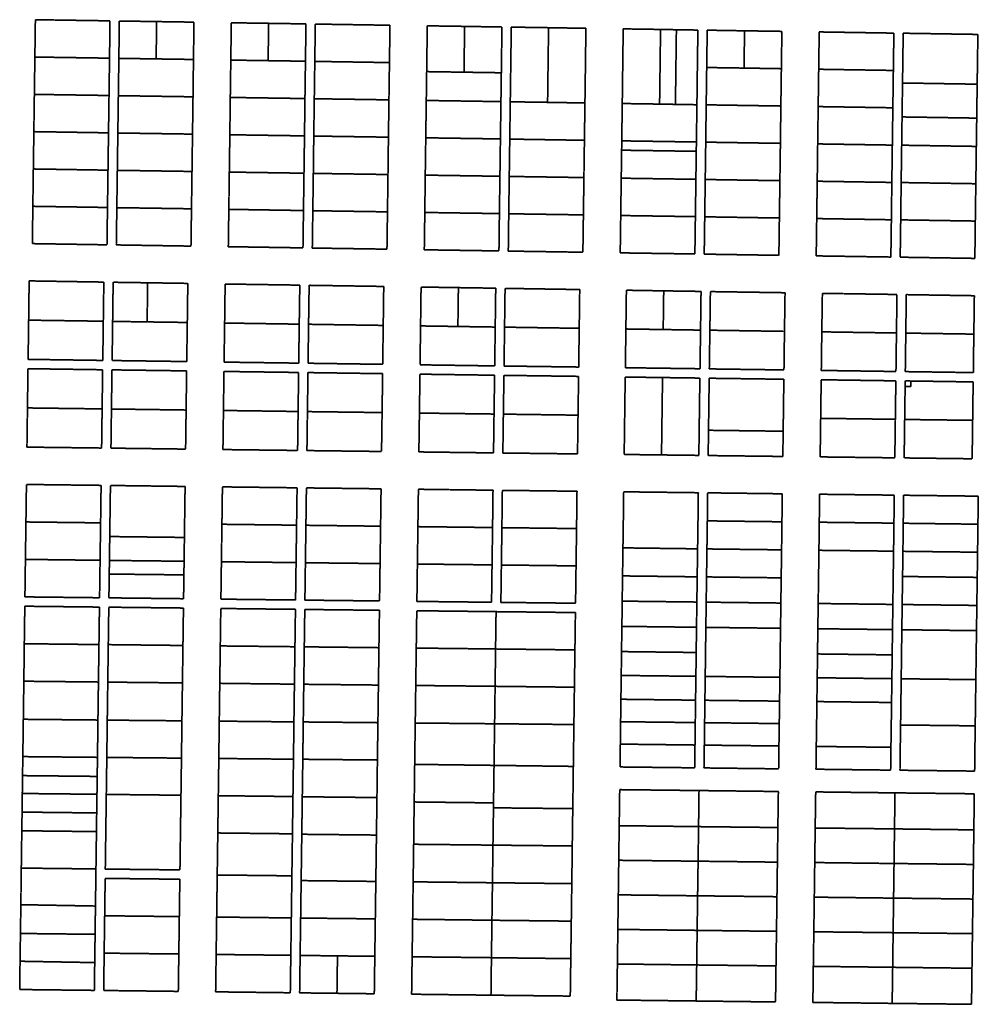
# Model space of a CAD drawing. Header units: feet. Extents: x 0 to 1411532, y 4 to 648360.
# Tile 50 of 69: x 1394488 to 1396183, y 442584 to 444325. Entities that reach past the tile are written whole.
import ezdxf

# ---------------------------------------------------------------- set-up
doc = ezdxf.new("R2010")
doc.units = ezdxf.units.FT
doc.header["$MEASUREMENT"] = 0
doc.linetypes.add('DASHED2', pattern=[0.375, 0.25, -0.125])
doc.layers.add('vanwert_121013_d_joined', color=247, linetype='DASHED2')

msp = doc.modelspace()

# ---------------------------------------------------------------- linework, layer by layer
at = {"layer": 'vanwert_121013_d_joined'}
for points in [[(1394515.7, 444324.7), (1394514.8, 444258.7), (1394513.9, 444192.7), (1394513, 444126.8), (1394512.1, 444060.8), (1394511.2, 443994.8), (1394510.4, 443928.8), (1394642.3, 443926.7), (1394643.2, 443992.7), (1394644.1, 444058.7), (1394645, 444124.7), (1394645.9, 444190.7), (1394646.8, 444256.7), (1394647.6, 444322.7), (1394515.7, 444324.7)], [(1394646.8, 444256.7), (1394514.8, 444258.7), (1394515.7, 444324.7), (1394647.6, 444322.7), (1394646.8, 444256.7)], [(1394790.8, 443924.4), (1394791.7, 443990.4), (1394792.6, 444056.4), (1394793.5, 444122.4), (1394794.4, 444188.4), (1394795.2, 444254.4), (1394796.1, 444320.4), (1394730.1, 444321.4), (1394664.1, 444322.4), (1394663.3, 444256.4), (1394662.4, 444190.4), (1394661.5, 444124.4), (1394660.6, 444058.4), (1394659.7, 443992.4), (1394658.8, 443926.5), (1394790.8, 443924.4)], [(1394729.2, 444255.4), (1394663.3, 444256.4), (1394664.1, 444322.4), (1394730.1, 444321.4), (1394729.2, 444255.4)], [(1394729.2, 444255.4), (1394730.1, 444321.4), (1394796.1, 444320.4), (1394795.2, 444254.4), (1394729.2, 444255.4)], [(1394856.8, 443923.4), (1394988.8, 443921.3), (1394989.7, 443987.3), (1394990.6, 444053.3), (1394991.5, 444119.3), (1394992.3, 444185.3), (1394993.2, 444251.3), (1394994.1, 444317.3), (1394928.1, 444318.3), (1394862.1, 444319.3), (1394861.2, 444253.3), (1394860.3, 444187.3), (1394859.5, 444121.3), (1394858.6, 444055.3), (1394857.7, 443989.4), (1394856.8, 443923.4)], [(1394927.2, 444252.3), (1394861.2, 444253.3), (1394862.1, 444319.3), (1394928.1, 444318.3), (1394927.2, 444252.3)], [(1394927.2, 444252.3), (1394928.1, 444318.3), (1394994.1, 444317.3), (1394993.2, 444251.3), (1394927.2, 444252.3)], [(1395142.6, 444314.9), (1395010.6, 444317), (1395009.7, 444251), (1395008.8, 444185), (1395007.9, 444119), (1395007.1, 444053), (1395006.2, 443987), (1395005.3, 443921), (1395137.3, 443919), (1395138.2, 443985), (1395139.1, 444051), (1395139.9, 444117), (1395140.8, 444183), (1395141.7, 444248.9), (1395142.6, 444314.9)], [(1395009.7, 444251), (1395010.6, 444317), (1395142.6, 444314.9), (1395141.7, 444248.9), (1395009.7, 444251)], [(1395203.3, 443917.9), (1395335.3, 443915.9), (1395336.1, 443981.9), (1395337, 444047.9), (1395337.9, 444113.9), (1395338.8, 444179.9), (1395339.5, 444230.9), (1395339.7, 444245.9), (1395340.6, 444311.8), (1395274.6, 444312.9), (1395208.6, 444313.9), (1395207.7, 444247.9), (1395207.5, 444232.9), (1395206.8, 444181.9), (1395205.9, 444115.9), (1395205, 444049.9), (1395204.2, 443983.9), (1395203.3, 443917.9)], [(1395273.5, 444231.9), (1395207.5, 444232.9), (1395207.7, 444247.9), (1395208.6, 444313.9), (1395274.6, 444312.9), (1395273.5, 444231.9)], [(1395273.5, 444231.9), (1395274.6, 444312.9), (1395340.6, 444311.8), (1395339.7, 444245.9), (1395339.5, 444230.9), (1395273.5, 444231.9)], [(1395489, 444309.5), (1395423, 444310.6), (1395357.1, 444311.6), (1395356.2, 444245.6), (1395355.3, 444179.6), (1395354.4, 444113.6), (1395353.5, 444047.6), (1395352.6, 443981.6), (1395351.8, 443915.6), (1395483.7, 443913.6), (1395484.6, 443979.6), (1395485.5, 444045.6), (1395486.4, 444111.5), (1395487.3, 444177.5), (1395488.2, 444243.5), (1395489, 444309.5)], [(1395421.3, 444178.6), (1395355.3, 444179.6), (1395356.2, 444245.6), (1395357.1, 444311.6), (1395423, 444310.6), (1395421.3, 444178.6)], [(1395423, 444310.6), (1395489, 444309.5), (1395488.2, 444243.5), (1395487.3, 444177.5), (1395421.3, 444178.6), (1395423, 444310.6)], [(1395549.7, 443912.5), (1395561.5, 443912.3), (1395681.7, 443910.5), (1395682.6, 443976.5), (1395683.5, 444042.5), (1395684.1, 444092), (1395684.4, 444108.5), (1395685.3, 444174.4), (1395686.1, 444240.4), (1395687, 444306.4), (1395649, 444307), (1395621, 444307.5), (1395555.6, 444308.5), (1395555, 444308.5), (1395554.1, 444242.5), (1395554, 444232.4), (1395553.3, 444176.5), (1395552.4, 444110.5), (1395552.2, 444094), (1395551.5, 444044.5), (1395550.6, 443978.5), (1395549.7, 443912.5)], [(1395554, 444232.4), (1395554.1, 444242.5), (1395555, 444308.5), (1395555.6, 444308.5), (1395621, 444307.5), (1395619.3, 444175.5), (1395553.3, 444176.5), (1395554, 444232.4)], [(1395647.3, 444175), (1395619.3, 444175.5), (1395621, 444307.5), (1395649, 444307), (1395647.3, 444175)], [(1395649, 444307), (1395687, 444306.4), (1395686.1, 444240.4), (1395685.3, 444174.4), (1395647.3, 444175), (1395649, 444307)], [(1395835.5, 444304.1), (1395769.5, 444305.1), (1395703.5, 444306.2), (1395702.6, 444240.2), (1395701.7, 444174.2), (1395700.9, 444108.2), (1395700, 444042.2), (1395699.1, 443976.2), (1395698.2, 443910.2), (1395830.2, 443908.1), (1395831.1, 443974.1), (1395832, 444040.1), (1395832.9, 444106.1), (1395833.7, 444172.1), (1395834.6, 444238.1), (1395835.5, 444304.1)], [(1395768.6, 444239.2), (1395702.6, 444240.2), (1395703.5, 444306.2), (1395769.5, 444305.1), (1395768.6, 444239.2)], [(1395768.6, 444239.2), (1395769.5, 444305.1), (1395835.5, 444304.1), (1395834.6, 444238.1), (1395768.6, 444239.2)], [(1395896.2, 443907.1), (1396028.2, 443905.1), (1396029.1, 443971), (1396029.9, 444037), (1396030.8, 444103), (1396031.7, 444169), (1396032.6, 444235), (1396033.5, 444301), (1395901.5, 444303.1), (1395900.6, 444237.1), (1395899.7, 444171.1), (1395898.8, 444105.1), (1395898, 444039.1), (1395897.1, 443973.1), (1395896.2, 443907.1)], [(1396032.6, 444235), (1395900.6, 444237.1), (1395901.5, 444303.1), (1396033.5, 444301), (1396032.6, 444235)], [(1396182, 444298.7), (1396050, 444300.8), (1396049.1, 444234.8), (1396048.8, 444212.8), (1396048.2, 444168.8), (1396048, 444152.8), (1396047.3, 444102.8), (1396046.4, 444036.8), (1396045.6, 443970.8), (1396044.7, 443904.8), (1396176.7, 443902.7), (1396177.5, 443968.7), (1396178.4, 444034.7), (1396179.3, 444100.7), (1396180, 444150.7), (1396180.2, 444166.7), (1396180.8, 444210.7), (1396181.1, 444232.7), (1396182, 444298.7)], [(1396048.8, 444212.8), (1396049.1, 444234.8), (1396050, 444300.8), (1396182, 444298.7), (1396181.1, 444232.7), (1396180.8, 444210.7), (1396048.8, 444212.8)], [(1394645.9, 444190.7), (1394513.9, 444192.7), (1394514.8, 444258.7), (1394646.8, 444256.7), (1394645.9, 444190.7)], [(1394729.2, 444255.4), (1394795.2, 444254.4), (1394794.4, 444188.4), (1394662.4, 444190.4), (1394663.3, 444256.4), (1394729.2, 444255.4)], [(1394927.2, 444252.3), (1394993.2, 444251.3), (1394992.3, 444185.3), (1394860.3, 444187.3), (1394861.2, 444253.3), (1394927.2, 444252.3)], [(1395008.8, 444185), (1395009.7, 444251), (1395141.7, 444248.9), (1395140.8, 444183), (1395008.8, 444185)], [(1395768.6, 444239.2), (1395834.6, 444238.1), (1395833.7, 444172.1), (1395701.7, 444174.2), (1395702.6, 444240.2), (1395768.6, 444239.2)], [(1396031.7, 444169), (1395899.7, 444171.1), (1395900.6, 444237.1), (1396032.6, 444235), (1396031.7, 444169)], [(1395273.5, 444231.9), (1395339.5, 444230.9), (1395338.8, 444179.9), (1395206.8, 444181.9), (1395207.5, 444232.9), (1395273.5, 444231.9)], [(1396048, 444152.8), (1396048.2, 444168.8), (1396048.8, 444212.8), (1396180.8, 444210.7), (1396180.2, 444166.7), (1396180, 444150.7), (1396048, 444152.8)], [(1394645, 444124.7), (1394513, 444126.8), (1394513.9, 444192.7), (1394645.9, 444190.7), (1394645, 444124.7)], [(1394793.5, 444122.4), (1394661.5, 444124.4), (1394662.4, 444190.4), (1394794.4, 444188.4), (1394793.5, 444122.4)], [(1394859.5, 444121.3), (1394860.3, 444187.3), (1394992.3, 444185.3), (1394991.5, 444119.3), (1394859.5, 444121.3)], [(1395007.9, 444119), (1395008.8, 444185), (1395140.8, 444183), (1395139.9, 444117), (1395007.9, 444119)], [(1395205.9, 444115.9), (1395206.8, 444181.9), (1395338.8, 444179.9), (1395337.9, 444113.9), (1395205.9, 444115.9)], [(1395421.3, 444178.6), (1395487.3, 444177.5), (1395486.4, 444111.5), (1395354.4, 444113.6), (1395355.3, 444179.6), (1395421.3, 444178.6)], [(1395647.3, 444175), (1395685.3, 444174.4), (1395684.4, 444108.5), (1395552.4, 444110.5), (1395553.3, 444176.5), (1395619.3, 444175.5), (1395647.3, 444175)], [(1395700.9, 444108.2), (1395701.7, 444174.2), (1395833.7, 444172.1), (1395832.9, 444106.1), (1395700.9, 444108.2)], [(1396030.8, 444103), (1395898.8, 444105.1), (1395899.7, 444171.1), (1396031.7, 444169), (1396030.8, 444103)], [(1396047.3, 444102.8), (1396048, 444152.8), (1396180, 444150.7), (1396179.3, 444100.7), (1396047.3, 444102.8)], [(1394644.1, 444058.7), (1394512.1, 444060.8), (1394513, 444126.8), (1394645, 444124.7), (1394644.1, 444058.7)], [(1394792.6, 444056.4), (1394660.6, 444058.4), (1394661.5, 444124.4), (1394793.5, 444122.4), (1394792.6, 444056.4)], [(1394858.6, 444055.3), (1394859.5, 444121.3), (1394991.5, 444119.3), (1394990.6, 444053.3), (1394858.6, 444055.3)], [(1395007.1, 444053), (1395007.9, 444119), (1395139.9, 444117), (1395139.1, 444051), (1395007.1, 444053)], [(1395205, 444049.9), (1395205.9, 444115.9), (1395337.9, 444113.9), (1395337, 444047.9), (1395205, 444049.9)], [(1395353.5, 444047.6), (1395354.4, 444113.6), (1395486.4, 444111.5), (1395485.5, 444045.6), (1395353.5, 444047.6)], [(1395552.2, 444094), (1395552.4, 444110.5), (1395684.4, 444108.5), (1395684.1, 444092), (1395552.2, 444094)], [(1395700, 444042.2), (1395700.9, 444108.2), (1395832.9, 444106.1), (1395832, 444040.1), (1395700, 444042.2)], [(1396029.9, 444037), (1395898, 444039.1), (1395898.8, 444105.1), (1396030.8, 444103), (1396029.9, 444037)], [(1396046.4, 444036.8), (1396047.3, 444102.8), (1396179.3, 444100.7), (1396178.4, 444034.7), (1396046.4, 444036.8)], [(1395551.5, 444044.5), (1395552.2, 444094), (1395684.1, 444092), (1395683.5, 444042.5), (1395551.5, 444044.5)], [(1394643.2, 443992.7), (1394511.2, 443994.8), (1394512.1, 444060.8), (1394644.1, 444058.7), (1394643.2, 443992.7)], [(1394791.7, 443990.4), (1394659.7, 443992.4), (1394660.6, 444058.4), (1394792.6, 444056.4), (1394791.7, 443990.4)], [(1394857.7, 443989.4), (1394858.6, 444055.3), (1394990.6, 444053.3), (1394989.7, 443987.3), (1394857.7, 443989.4)], [(1395006.2, 443987), (1395007.1, 444053), (1395139.1, 444051), (1395138.2, 443985), (1395006.2, 443987)], [(1395204.2, 443983.9), (1395205, 444049.9), (1395337, 444047.9), (1395336.1, 443981.9), (1395204.2, 443983.9)], [(1395352.6, 443981.6), (1395353.5, 444047.6), (1395485.5, 444045.6), (1395484.6, 443979.6), (1395352.6, 443981.6)], [(1395550.6, 443978.5), (1395551.5, 444044.5), (1395683.5, 444042.5), (1395682.6, 443976.5), (1395550.6, 443978.5)], [(1395699.1, 443976.2), (1395700, 444042.2), (1395832, 444040.1), (1395831.1, 443974.1), (1395699.1, 443976.2)], [(1396029.1, 443971), (1395897.1, 443973.1), (1395898, 444039.1), (1396029.9, 444037), (1396029.1, 443971)], [(1396045.6, 443970.8), (1396046.4, 444036.8), (1396178.4, 444034.7), (1396177.5, 443968.7), (1396045.6, 443970.8)], [(1394643.2, 443992.7), (1394642.3, 443926.7), (1394510.4, 443928.8), (1394511.2, 443994.8), (1394643.2, 443992.7)], [(1394790.8, 443924.4), (1394658.8, 443926.5), (1394659.7, 443992.4), (1394791.7, 443990.4), (1394790.8, 443924.4)], [(1394989.7, 443987.3), (1394988.8, 443921.3), (1394856.8, 443923.4), (1394857.7, 443989.4), (1394989.7, 443987.3)], [(1395137.3, 443919), (1395005.3, 443921), (1395006.2, 443987), (1395138.2, 443985), (1395137.3, 443919)], [(1395336.1, 443981.9), (1395335.3, 443915.9), (1395203.3, 443917.9), (1395204.2, 443983.9), (1395336.1, 443981.9)], [(1395483.7, 443913.6), (1395351.8, 443915.6), (1395352.6, 443981.6), (1395484.6, 443979.6), (1395483.7, 443913.6)], [(1395549.7, 443912.5), (1395550.6, 443978.5), (1395682.6, 443976.5), (1395681.7, 443910.5), (1395561.5, 443912.3), (1395549.7, 443912.5)], [(1395830.2, 443908.1), (1395698.2, 443910.2), (1395699.1, 443976.2), (1395831.1, 443974.1), (1395830.2, 443908.1)], [(1395896.2, 443907.1), (1395897.1, 443973.1), (1396029.1, 443971), (1396028.2, 443905.1), (1395896.2, 443907.1)], [(1396176.7, 443902.7), (1396044.7, 443904.8), (1396045.6, 443970.8), (1396177.5, 443968.7), (1396176.7, 443902.7)], [(1394504.7, 443862.9), (1394503.8, 443793.5), (1394502.9, 443724.2), (1394634.9, 443722.3), (1394635.8, 443791.6), (1394636.7, 443860.8), (1394504.7, 443862.9)], [(1394635.8, 443791.6), (1394503.8, 443793.5), (1394504.7, 443862.9), (1394636.7, 443860.8), (1394635.8, 443791.6)], [(1394783.3, 443720.3), (1394784.3, 443789.4), (1394785.2, 443858.5), (1394714.2, 443859.6), (1394653.2, 443860.5), (1394652.3, 443791.3), (1394651.4, 443722.1), (1394783.3, 443720.3)], [(1394713.3, 443790.4), (1394652.3, 443791.3), (1394653.2, 443860.5), (1394714.2, 443859.6), (1394713.3, 443790.4)], [(1394784.3, 443789.4), (1394713.3, 443790.4), (1394714.2, 443859.6), (1394785.2, 443858.5), (1394784.3, 443789.4)], [(1394849.3, 443719.3), (1394981.3, 443717.5), (1394982.2, 443786.4), (1394983.2, 443855.4), (1394851.2, 443857.4), (1394850.3, 443788.4), (1394849.3, 443719.3)], [(1394982.2, 443786.4), (1394850.3, 443788.4), (1394851.2, 443857.4), (1394983.2, 443855.4), (1394982.2, 443786.4)], [(1395131.6, 443853.1), (1394999.7, 443855.1), (1394998.7, 443786.2), (1394997.8, 443717.3), (1395129.8, 443715.4), (1395130.7, 443784.2), (1395131.6, 443853.1)], [(1395130.7, 443784.2), (1394998.7, 443786.2), (1394999.7, 443855.1), (1395131.6, 443853.1), (1395130.7, 443784.2)], [(1395195.8, 443714.5), (1395327.8, 443712.6), (1395328.7, 443781.3), (1395329.6, 443850), (1395263.6, 443851), (1395197.6, 443852), (1395196.7, 443783.3), (1395195.8, 443714.5)], [(1395262.7, 443782.3), (1395196.7, 443783.3), (1395197.6, 443852), (1395263.6, 443851), (1395262.7, 443782.3)], [(1395262.7, 443782.3), (1395263.6, 443851), (1395329.6, 443850), (1395328.7, 443781.3), (1395262.7, 443782.3)], [(1395478.1, 443847.6), (1395346.1, 443849.7), (1395345.2, 443781.1), (1395344.3, 443712.4), (1395476.3, 443710.6), (1395477.2, 443779.1), (1395478.1, 443847.6)], [(1395477.2, 443779.1), (1395345.2, 443781.1), (1395346.1, 443849.7), (1395478.1, 443847.6), (1395477.2, 443779.1)], [(1395558.8, 443709.4), (1395690.8, 443707.6), (1395691.7, 443775.9), (1395692.6, 443844.3), (1395626.6, 443845.3), (1395560.6, 443846.4), (1395559.7, 443777.9), (1395558.8, 443709.4)], [(1395625.7, 443776.9), (1395559.7, 443777.9), (1395560.6, 443846.4), (1395626.6, 443845.3), (1395625.7, 443776.9)], [(1395625.7, 443776.9), (1395626.6, 443845.3), (1395692.6, 443844.3), (1395691.7, 443775.9), (1395625.7, 443776.9)], [(1395841.1, 443842), (1395709.1, 443844), (1395708.2, 443775.7), (1395707.2, 443707.3), (1395839.2, 443705.5), (1395840.1, 443773.7), (1395841.1, 443842)], [(1395840.1, 443773.7), (1395708.2, 443775.7), (1395709.1, 443844), (1395841.1, 443842), (1395840.1, 443773.7)], [(1395905.2, 443704.6), (1396037.2, 443702.7), (1396038.1, 443770.8), (1396039, 443838.9), (1395907.1, 443840.9), (1395906.1, 443772.8), (1395905.2, 443704.6)], [(1396038.1, 443770.8), (1395906.1, 443772.8), (1395907.1, 443840.9), (1396039, 443838.9), (1396038.1, 443770.8)], [(1396175.8, 443836.7), (1396055.5, 443838.6), (1396054.6, 443770.6), (1396053.7, 443702.5), (1396174, 443700.8), (1396174.1, 443712.9), (1396174.9, 443768.8), (1396175.8, 443836.7)], [(1396174.9, 443768.8), (1396120.7, 443769.6), (1396054.6, 443770.6), (1396055.5, 443838.6), (1396175.8, 443836.7), (1396174.9, 443768.8)], [(1394502.9, 443724.2), (1394503.8, 443793.5), (1394635.8, 443791.6), (1394634.9, 443722.3), (1394502.9, 443724.2)], [(1394783.3, 443720.3), (1394651.4, 443722.1), (1394652.3, 443791.3), (1394713.3, 443790.4), (1394784.3, 443789.4), (1394783.3, 443720.3)], [(1394849.3, 443719.3), (1394850.3, 443788.4), (1394982.2, 443786.4), (1394981.3, 443717.5), (1394849.3, 443719.3)], [(1395129.8, 443715.4), (1394997.8, 443717.3), (1394998.7, 443786.2), (1395130.7, 443784.2), (1395129.8, 443715.4)], [(1395195.8, 443714.5), (1395196.7, 443783.3), (1395262.7, 443782.3), (1395328.7, 443781.3), (1395327.8, 443712.6), (1395195.8, 443714.5)], [(1395476.3, 443710.6), (1395344.3, 443712.4), (1395345.2, 443781.1), (1395477.2, 443779.1), (1395476.3, 443710.6)], [(1395558.8, 443709.4), (1395559.7, 443777.9), (1395625.7, 443776.9), (1395691.7, 443775.9), (1395690.8, 443707.6), (1395558.8, 443709.4)], [(1395840.1, 443773.7), (1395839.2, 443705.5), (1395707.2, 443707.3), (1395708.2, 443775.7), (1395840.1, 443773.7)], [(1395905.2, 443704.6), (1395906.1, 443772.8), (1396038.1, 443770.8), (1396037.2, 443702.7), (1395905.2, 443704.6)], [(1396054.6, 443770.6), (1396120.7, 443769.6), (1396174.9, 443768.8), (1396174.1, 443712.9), (1396174, 443700.8), (1396053.7, 443702.5), (1396054.6, 443770.6)], [(1394502.6, 443707.7), (1394501.7, 443638.3), (1394500.8, 443569), (1394632.8, 443567.4), (1394633.7, 443636.6), (1394634.6, 443705.8), (1394502.6, 443707.7)], [(1394501.7, 443638.3), (1394502.6, 443707.7), (1394634.6, 443705.8), (1394633.7, 443636.6), (1394501.7, 443638.3)], [(1394781.3, 443565.5), (1394782.2, 443634.6), (1394783.1, 443703.8), (1394651.1, 443705.6), (1394650.2, 443636.4), (1394649.3, 443567.2), (1394781.3, 443565.5)], [(1394782.2, 443634.6), (1394650.2, 443636.4), (1394651.1, 443705.6), (1394783.1, 443703.8), (1394782.2, 443634.6)], [(1394847.3, 443564.7), (1394979.3, 443563.1), (1394980.2, 443632), (1394981.1, 443701), (1394849.1, 443702.8), (1394848.2, 443633.8), (1394847.3, 443564.7)], [(1394848.2, 443633.8), (1394849.1, 443702.8), (1394981.1, 443701), (1394980.2, 443632), (1394848.2, 443633.8)], [(1395129.6, 443698.9), (1394997.6, 443700.8), (1394996.7, 443631.8), (1394995.8, 443562.9), (1395127.7, 443561.3), (1395128.7, 443630.1), (1395129.6, 443698.9)], [(1394996.7, 443631.8), (1394997.6, 443700.8), (1395129.6, 443698.9), (1395128.7, 443630.1), (1394996.7, 443631.8)], [(1395193.7, 443560.5), (1395325.7, 443558.8), (1395326.6, 443627.5), (1395327.6, 443696.1), (1395195.6, 443698), (1395194.7, 443629.2), (1395193.7, 443560.5)], [(1395194.7, 443629.2), (1395195.6, 443698), (1395327.6, 443696.1), (1395326.6, 443627.5), (1395194.7, 443629.2)], [(1395476.1, 443694.1), (1395344.1, 443695.9), (1395343.1, 443627.3), (1395342.2, 443558.6), (1395474.2, 443557), (1395475.1, 443625.5), (1395476.1, 443694.1)], [(1395343.1, 443627.3), (1395344.1, 443695.9), (1395476.1, 443694.1), (1395475.1, 443625.5), (1395343.1, 443627.3)], [(1395624.5, 443692), (1395622.7, 443555.2), (1395556.7, 443556), (1395557.6, 443624.4), (1395558.5, 443692.9), (1395624.5, 443692)], [(1395556.7, 443556), (1395622.7, 443555.2), (1395688.7, 443554.4), (1395689.6, 443622.7), (1395690.5, 443691.1), (1395624.5, 443692), (1395558.5, 443692.9), (1395557.6, 443624.4), (1395556.7, 443556)], [(1395624.5, 443692), (1395690.5, 443691.1), (1395689.6, 443622.7), (1395688.7, 443554.4), (1395622.7, 443555.2), (1395624.5, 443692)], [(1395839, 443689), (1395707, 443690.8), (1395706.1, 443622.5), (1395705.8, 443598.8), (1395705.2, 443554.1), (1395837.2, 443552.5), (1395837.8, 443597.1), (1395838.1, 443620.8), (1395839, 443689)], [(1395837.8, 443597.1), (1395705.8, 443598.8), (1395706.1, 443622.5), (1395707, 443690.8), (1395839, 443689), (1395838.1, 443620.8), (1395837.8, 443597.1)], [(1395903.2, 443551.7), (1396035.2, 443550.1), (1396036.1, 443618.2), (1396037, 443686.2), (1395905, 443688.1), (1395904.1, 443619.9), (1395903.2, 443551.7)], [(1396036.1, 443618.2), (1395904.1, 443619.9), (1395905, 443688.1), (1396037, 443686.2), (1396036.1, 443618.2)], [(1396173.7, 443684.3), (1396063.5, 443685.9), (1396053.5, 443686), (1396053.4, 443676), (1396052.6, 443617.9), (1396051.7, 443549.9), (1396171.9, 443548.4), (1396172.8, 443616.4), (1396173.7, 443684.3)], [(1396053.4, 443676), (1396063.4, 443675.9), (1396063.5, 443685.9), (1396173.7, 443684.3), (1396172.8, 443616.4), (1396052.6, 443617.9), (1396053.4, 443676)], [(1396063.5, 443685.9), (1396063.4, 443675.9), (1396053.4, 443676), (1396053.5, 443686), (1396063.5, 443685.9)], [(1394633.7, 443636.6), (1394632.8, 443567.4), (1394500.8, 443569), (1394501.7, 443638.3), (1394633.7, 443636.6)], [(1394781.3, 443565.5), (1394649.3, 443567.2), (1394650.2, 443636.4), (1394782.2, 443634.6), (1394781.3, 443565.5)], [(1394980.2, 443632), (1394979.3, 443563.1), (1394847.3, 443564.7), (1394848.2, 443633.8), (1394980.2, 443632)], [(1395127.7, 443561.3), (1394995.8, 443562.9), (1394996.7, 443631.8), (1395128.7, 443630.1), (1395127.7, 443561.3)], [(1395326.6, 443627.5), (1395325.7, 443558.8), (1395193.7, 443560.5), (1395194.7, 443629.2), (1395326.6, 443627.5)], [(1395474.2, 443557), (1395342.2, 443558.6), (1395343.1, 443627.3), (1395475.1, 443625.5), (1395474.2, 443557)], [(1395903.2, 443551.7), (1395904.1, 443619.9), (1396036.1, 443618.2), (1396035.2, 443550.1), (1395903.2, 443551.7)], [(1396171.9, 443548.4), (1396051.7, 443549.9), (1396052.6, 443617.9), (1396172.8, 443616.4), (1396171.9, 443548.4)], [(1395837.2, 443552.5), (1395705.2, 443554.1), (1395705.8, 443598.8), (1395837.8, 443597.1), (1395837.2, 443552.5)], [(1394499.9, 443503), (1394499, 443436.7), (1394498.1, 443370.5), (1394497.2, 443304.2), (1394629.2, 443302.7), (1394630.1, 443368.9), (1394631, 443435.1), (1394631.9, 443501.4), (1394499.9, 443503)], [(1394631, 443435.1), (1394499, 443436.7), (1394499.9, 443503), (1394631.9, 443501.4), (1394631, 443435.1)], [(1394777.7, 443301), (1394778.3, 443343.1), (1394778.6, 443367.2), (1394779.2, 443409.3), (1394779.5, 443433.4), (1394780.4, 443499.5), (1394648.4, 443501.2), (1394647.5, 443434.9), (1394647.2, 443410.9), (1394646.6, 443368.7), (1394646.3, 443344.6), (1394645.7, 443302.5), (1394777.7, 443301)], [(1394647.2, 443410.9), (1394647.5, 443434.9), (1394648.4, 443501.2), (1394780.4, 443499.5), (1394779.5, 443433.4), (1394779.2, 443409.3), (1394647.2, 443410.9)], [(1394843.7, 443300.2), (1394975.7, 443298.7), (1394976.6, 443364.8), (1394977.5, 443431), (1394978.4, 443497.1), (1394846.4, 443498.7), (1394845.5, 443432.6), (1394844.6, 443366.4), (1394843.7, 443300.2)], [(1394977.5, 443431), (1394845.5, 443432.6), (1394846.4, 443498.7), (1394978.4, 443497.1), (1394977.5, 443431)], [(1395126.9, 443495.3), (1394994.9, 443496.9), (1394994, 443430.8), (1394993.1, 443364.6), (1394992.2, 443298.5), (1395124.2, 443297), (1395125.1, 443363.1), (1395126, 443429.2), (1395126.9, 443495.3)], [(1394994, 443430.8), (1394994.9, 443496.9), (1395126.9, 443495.3), (1395126, 443429.2), (1394994, 443430.8)], [(1395190.2, 443296.2), (1395322.2, 443294.7), (1395323.1, 443360.8), (1395324, 443426.8), (1395324.8, 443492.8), (1395192.9, 443494.5), (1395192, 443428.4), (1395191.1, 443362.3), (1395190.2, 443296.2)], [(1395324, 443426.8), (1395192, 443428.4), (1395192.9, 443494.5), (1395324.8, 443492.8), (1395324, 443426.8)], [(1395473.3, 443491), (1395341.3, 443492.6), (1395340.5, 443426.6), (1395339.6, 443360.6), (1395338.7, 443294.5), (1395470.7, 443293), (1395471.6, 443359), (1395472.5, 443425), (1395473.3, 443491)], [(1395340.5, 443426.6), (1395341.3, 443492.6), (1395473.3, 443491), (1395472.5, 443425), (1395340.5, 443426.6)], [(1395549.3, 443003.5), (1395681.3, 443002), (1395681.9, 443042.3), (1395682.4, 443082), (1395682.9, 443121.6), (1395683.5, 443163.8), (1395684, 443205.9), (1395684.6, 443250.5), (1395685.2, 443295.1), (1395685.8, 443339.7), (1395686.5, 443389.2), (1395687.2, 443438.8), (1395687.8, 443488.4), (1395555.8, 443490), (1395555.2, 443440.4), (1395554.5, 443390.9), (1395553.8, 443341.3), (1395553.2, 443296.7), (1395553, 443275.6), (1395552.6, 443252.1), (1395552, 443207.5), (1395551.5, 443165.3), (1395550.9, 443123.2), (1395550.4, 443083.5), (1395549.9, 443043.9), (1395549.3, 443003.5)], [(1395686.5, 443389.2), (1395554.5, 443390.9), (1395555.2, 443440.4), (1395555.8, 443490), (1395687.8, 443488.4), (1395687.2, 443438.8), (1395686.5, 443389.2)], [(1395836.3, 443486.5), (1395704.3, 443488.2), (1395703.7, 443438.6), (1395703, 443389), (1395702.3, 443339.5), (1395701.7, 443294.9), (1395701.1, 443250.3), (1395700.5, 443205.7), (1395700, 443163.6), (1395699.4, 443121.4), (1395698.9, 443081.8), (1395698.4, 443042.1), (1395697.8, 443001.8), (1395829.8, 443000.2), (1395830.3, 443040.6), (1395830.9, 443080.2), (1395831.4, 443119.9), (1395832, 443162), (1395832.5, 443204.1), (1395833.1, 443248.7), (1395833.7, 443293.3), (1395834.3, 443337.9), (1395835, 443387.4), (1395835.6, 443437), (1395836.3, 443486.5)], [(1395703.7, 443438.6), (1395704.3, 443488.2), (1395836.3, 443486.5), (1395835.6, 443437), (1395703.7, 443438.6)], [(1395895.8, 442999.5), (1396027.8, 442997.9), (1396028.3, 443038.3), (1396028.9, 443077.9), (1396029.4, 443117.5), (1396030, 443159.6), (1396030.5, 443201.7), (1396031.1, 443246.3), (1396031.7, 443290.9), (1396032.3, 443335.5), (1396033, 443385), (1396033.6, 443434.6), (1396034.3, 443484.1), (1395902.3, 443485.7), (1395901.6, 443436.2), (1395901, 443386.6), (1395900.3, 443337.1), (1395899.7, 443292.5), (1395899.1, 443247.9), (1395898.5, 443203.3), (1395898, 443161.2), (1395897.4, 443119.1), (1395896.9, 443079.5), (1395896.3, 443039.8), (1395895.8, 442999.5)], [(1396033.6, 443434.6), (1395901.6, 443436.2), (1395902.3, 443485.7), (1396034.3, 443484.1), (1396033.6, 443434.6)], [(1396182.8, 443482.3), (1396050.8, 443483.9), (1396050.1, 443434.4), (1396049.5, 443384.8), (1396048.9, 443340.3), (1396048.8, 443335.3), (1396048.2, 443290.7), (1396047.6, 443246.1), (1396047, 443201.5), (1396046.5, 443159.4), (1396045.9, 443117.3), (1396045.4, 443077.7), (1396044.8, 443038.1), (1396044.3, 442997.7), (1396176.3, 442996.2), (1396176.8, 443036.5), (1396177.3, 443076.2), (1396177.9, 443115.8), (1396178.4, 443157.9), (1396179, 443200), (1396179.6, 443244.5), (1396180.2, 443289.1), (1396180.8, 443333.7), (1396180.9, 443338.7), (1396181.5, 443383.2), (1396182.1, 443432.7), (1396182.8, 443482.3)], [(1396182.1, 443432.7), (1396050.1, 443434.4), (1396050.8, 443483.9), (1396182.8, 443482.3), (1396182.1, 443432.7)], [(1394630.1, 443368.9), (1394498.1, 443370.5), (1394499, 443436.7), (1394631, 443435.1), (1394630.1, 443368.9)], [(1395703, 443389), (1395703.7, 443438.6), (1395835.6, 443437), (1395835, 443387.4), (1395703, 443389)], [(1396033, 443385), (1395901, 443386.6), (1395901.6, 443436.2), (1396033.6, 443434.6), (1396033, 443385)], [(1394976.6, 443364.8), (1394844.6, 443366.4), (1394845.5, 443432.6), (1394977.5, 443431), (1394976.6, 443364.8)], [(1394993.1, 443364.6), (1394994, 443430.8), (1395126, 443429.2), (1395125.1, 443363.1), (1394993.1, 443364.6)], [(1395323.1, 443360.8), (1395191.1, 443362.3), (1395192, 443428.4), (1395324, 443426.8), (1395323.1, 443360.8)], [(1395339.6, 443360.6), (1395340.5, 443426.6), (1395472.5, 443425), (1395471.6, 443359), (1395339.6, 443360.6)], [(1396181.5, 443383.2), (1396049.5, 443384.8), (1396050.1, 443434.4), (1396182.1, 443432.7), (1396181.5, 443383.2)], [(1394646.6, 443368.7), (1394647.2, 443410.9), (1394779.2, 443409.3), (1394778.6, 443367.2), (1394646.6, 443368.7)], [(1395685.8, 443339.7), (1395553.8, 443341.3), (1395554.5, 443390.9), (1395686.5, 443389.2), (1395685.8, 443339.7)], [(1395702.3, 443339.5), (1395703, 443389), (1395835, 443387.4), (1395834.3, 443337.9), (1395702.3, 443339.5)], [(1396031.7, 443290.9), (1395899.7, 443292.5), (1395900.3, 443337.1), (1395901, 443386.6), (1396033, 443385), (1396032.3, 443335.5), (1396031.7, 443290.9)], [(1396180.9, 443338.7), (1396048.9, 443340.3), (1396049.5, 443384.8), (1396181.5, 443383.2), (1396180.9, 443338.7)], [(1394497.2, 443304.2), (1394498.1, 443370.5), (1394630.1, 443368.9), (1394629.2, 443302.7), (1394497.2, 443304.2)], [(1394646.3, 443344.6), (1394646.6, 443368.7), (1394778.6, 443367.2), (1394778.3, 443343.1), (1394646.3, 443344.6)], [(1394843.7, 443300.2), (1394844.6, 443366.4), (1394976.6, 443364.8), (1394975.7, 443298.7), (1394843.7, 443300.2)], [(1395125.1, 443363.1), (1395124.2, 443297), (1394992.2, 443298.5), (1394993.1, 443364.6), (1395125.1, 443363.1)], [(1395190.2, 443296.2), (1395191.1, 443362.3), (1395323.1, 443360.8), (1395322.2, 443294.7), (1395190.2, 443296.2)], [(1395470.7, 443293), (1395338.7, 443294.5), (1395339.6, 443360.6), (1395471.6, 443359), (1395470.7, 443293)], [(1394777.7, 443301), (1394645.7, 443302.5), (1394646.3, 443344.6), (1394778.3, 443343.1), (1394777.7, 443301)], [(1395685.2, 443295.1), (1395553.2, 443296.7), (1395553.8, 443341.3), (1395685.8, 443339.7), (1395685.2, 443295.1)], [(1395701.7, 443294.9), (1395702.3, 443339.5), (1395834.3, 443337.9), (1395833.7, 443293.3), (1395701.7, 443294.9)], [(1396180.2, 443289.1), (1396048.2, 443290.7), (1396048.8, 443335.3), (1396048.9, 443340.3), (1396180.9, 443338.7), (1396180.8, 443333.7), (1396180.2, 443289.1)], [(1395684.6, 443250.5), (1395552.6, 443252.1), (1395553, 443275.6), (1395553.2, 443296.7), (1395685.2, 443295.1), (1395684.6, 443250.5)], [(1394497, 443287.7), (1394496.1, 443221.4), (1394495.3, 443155.1), (1394494.4, 443087.8), (1394493.5, 443021.8), (1394493, 442988.2), (1394492.6, 442956.6), (1394492.2, 442923.7), (1394491.7, 442890.7), (1394490.8, 442824.7), (1394490.6, 442808.2), (1394490, 442760), (1394489.3, 442709.1), (1394488.6, 442660), (1394488, 442610), (1394620, 442608.5), (1394620.6, 442657.6), (1394621.3, 442707.6), (1394621.9, 442757.6), (1394622.6, 442806.7), (1394622.8, 442823.2), (1394623.7, 442889.2), (1394624.1, 442922.2), (1394624.6, 442955.2), (1394625, 442986.8), (1394625.5, 443020.5), (1394626.3, 443086.5), (1394627.2, 443153.7), (1394628.1, 443219.9), (1394629, 443286.2), (1394497, 443287.7)], [(1394628.1, 443219.9), (1394496.1, 443221.4), (1394497, 443287.7), (1394629, 443286.2), (1394628.1, 443219.9)], [(1394771.3, 442821.5), (1394772.2, 442887.5), (1394773.1, 442953.5), (1394774, 443019.1), (1394774.8, 443085.1), (1394775.7, 443152.1), (1394776.6, 443218.3), (1394777.5, 443284.5), (1394645.5, 443286), (1394644.6, 443219.8), (1394643.7, 443153.5), (1394642.8, 443086.3), (1394642, 443020.4), (1394641.1, 442955), (1394640.2, 442889), (1394639.3, 442823), (1394771.3, 442821.5)], [(1394644.6, 443219.8), (1394645.5, 443286), (1394777.5, 443284.5), (1394776.6, 443218.3), (1394644.6, 443219.8)], [(1394834.4, 442605.9), (1394966.4, 442604.3), (1394967.3, 442670.5), (1394968.2, 442736.6), (1394969.1, 442802.8), (1394969.2, 442811), (1394969.3, 442819.3), (1394970.2, 442885.3), (1394971.1, 442951.2), (1394972, 443017.2), (1394972.8, 443083.2), (1394973.7, 443149.9), (1394974.6, 443216.1), (1394975.5, 443282.2), (1394843.5, 443283.7), (1394842.6, 443217.5), (1394841.7, 443151.4), (1394840.8, 443084.5), (1394840, 443018.5), (1394839.1, 442952.7), (1394838.2, 442886.8), (1394837.3, 442820.8), (1394837.2, 442812.5), (1394837.1, 442804.3), (1394836.2, 442738.1), (1394835.3, 442672), (1394834.4, 442605.9)], [(1394974.6, 443216.1), (1394842.6, 443217.5), (1394843.5, 443283.7), (1394975.5, 443282.2), (1394974.6, 443216.1)], [(1395124, 443280.5), (1394992, 443282), (1394991.1, 443215.9), (1394990.2, 443149.7), (1394989.3, 443083.1), (1394988.5, 443017.1), (1394987.6, 442950.8), (1394986.7, 442884.5), (1394986.5, 442868.9), (1394985.6, 442802.6), (1394984.7, 442736.4), (1394983.8, 442670.3), (1394982.9, 442604.1), (1395048.9, 442603.3), (1395114.9, 442602.5), (1395115.8, 442668.7), (1395116.7, 442734.9), (1395117.6, 442801.1), (1395118.5, 442867.5), (1395118.7, 442883.1), (1395119.6, 442949.4), (1395120.4, 443015.8), (1395121.3, 443081.8), (1395122.2, 443148.3), (1395123.1, 443214.4), (1395124, 443280.5)], [(1394991.1, 443215.9), (1394992, 443282), (1395124, 443280.5), (1395123.1, 443214.4), (1394991.1, 443215.9)], [(1395470.5, 443276.5), (1395470.2, 443276.5), (1395330.2, 443278.1), (1395190, 443279.7), (1395189.1, 443213.7), (1395188.2, 443147.6), (1395187.3, 443081.2), (1395186.3, 443008.1), (1395185.8, 442967.6), (1395185.5, 442941.6), (1395185.3, 442932.8), (1395184.5, 442866.8), (1395183.6, 442800.4), (1395182.7, 442734.2), (1395181.8, 442667.9), (1395180.9, 442601.7), (1395312.9, 442600.1), (1395321.2, 442600), (1395329.4, 442599.9), (1395461.4, 442598.4), (1395462.3, 442664.6), (1395463.2, 442730.9), (1395464.1, 442797.2), (1395464.9, 442863.8), (1395465.8, 442929.8), (1395466.3, 442964.4), (1395466.8, 443004.5), (1395466.9, 443012.5), (1395467.8, 443078.5), (1395468.7, 443144.5), (1395469.6, 443210.5), (1395470.5, 443276.5)], [(1395329.3, 443212.1), (1395189.1, 443213.7), (1395190, 443279.7), (1395330.2, 443278.1), (1395329.3, 443212.1)], [(1395701.1, 443250.3), (1395701.7, 443294.9), (1395833.7, 443293.3), (1395833.1, 443248.7), (1395701.1, 443250.3)], [(1396031.1, 443246.3), (1395899.1, 443247.9), (1395899.7, 443292.5), (1396031.7, 443290.9), (1396031.1, 443246.3)], [(1396179.6, 443244.5), (1396047.6, 443246.1), (1396048.2, 443290.7), (1396180.2, 443289.1), (1396179.6, 443244.5)], [(1395330.2, 443278.1), (1395470.2, 443276.5), (1395470.5, 443276.5), (1395469.6, 443210.5), (1395329.3, 443212.1), (1395330.2, 443278.1)], [(1395684, 443205.9), (1395552, 443207.5), (1395552.6, 443252.1), (1395684.6, 443250.5), (1395684, 443205.9)], [(1395700, 443163.6), (1395700.5, 443205.7), (1395701.1, 443250.3), (1395833.1, 443248.7), (1395832.5, 443204.1), (1395832, 443162), (1395700, 443163.6)], [(1396030.5, 443201.7), (1395898.5, 443203.3), (1395899.1, 443247.9), (1396031.1, 443246.3), (1396030.5, 443201.7)], [(1396178.4, 443157.9), (1396046.5, 443159.4), (1396047, 443201.5), (1396047.6, 443246.1), (1396179.6, 443244.5), (1396179, 443200), (1396178.4, 443157.9)], [(1394627.2, 443153.7), (1394495.3, 443155.1), (1394496.1, 443221.4), (1394628.1, 443219.9), (1394627.2, 443153.7)], [(1394643.7, 443153.5), (1394644.6, 443219.8), (1394776.6, 443218.3), (1394775.7, 443152.1), (1394643.7, 443153.5)], [(1394973.7, 443149.9), (1394841.7, 443151.4), (1394842.6, 443217.5), (1394974.6, 443216.1), (1394973.7, 443149.9)], [(1394990.2, 443149.7), (1394991.1, 443215.9), (1395123.1, 443214.4), (1395122.2, 443148.3), (1394990.2, 443149.7)], [(1395329.3, 443212.1), (1395328.5, 443146.1), (1395188.2, 443147.6), (1395189.1, 443213.7), (1395329.3, 443212.1)], [(1395329.3, 443212.1), (1395469.6, 443210.5), (1395468.7, 443144.5), (1395328.5, 443146.1), (1395329.3, 443212.1)], [(1395683.5, 443163.8), (1395551.5, 443165.3), (1395552, 443207.5), (1395684, 443205.9), (1395683.5, 443163.8)], [(1396030, 443159.6), (1395898, 443161.2), (1395898.5, 443203.3), (1396030.5, 443201.7), (1396030, 443159.6)], [(1395682.9, 443121.6), (1395550.9, 443123.2), (1395551.5, 443165.3), (1395683.5, 443163.8), (1395682.9, 443121.6)], [(1395699.4, 443121.4), (1395700, 443163.6), (1395832, 443162), (1395831.4, 443119.9), (1395699.4, 443121.4)], [(1396029.4, 443117.5), (1395897.4, 443119.1), (1395898, 443161.2), (1396030, 443159.6), (1396029.4, 443117.5)], [(1396177.3, 443076.2), (1396045.4, 443077.7), (1396045.9, 443117.3), (1396046.5, 443159.4), (1396178.4, 443157.9), (1396177.9, 443115.8), (1396177.3, 443076.2)], [(1394626.3, 443086.5), (1394494.4, 443087.8), (1394495.3, 443155.1), (1394627.2, 443153.7), (1394626.3, 443086.5)], [(1394642.8, 443086.3), (1394643.7, 443153.5), (1394775.7, 443152.1), (1394774.8, 443085.1), (1394642.8, 443086.3)], [(1394972.8, 443083.2), (1394840.8, 443084.5), (1394841.7, 443151.4), (1394973.7, 443149.9), (1394972.8, 443083.2)], [(1394989.3, 443083.1), (1394990.2, 443149.7), (1395122.2, 443148.3), (1395121.3, 443081.8), (1394989.3, 443083.1)], [(1395328.5, 443146.1), (1395327.6, 443079.9), (1395187.3, 443081.2), (1395188.2, 443147.6), (1395328.5, 443146.1)], [(1395328.5, 443146.1), (1395468.7, 443144.5), (1395467.8, 443078.5), (1395327.6, 443079.9), (1395328.5, 443146.1)], [(1395682.4, 443082), (1395550.4, 443083.5), (1395550.9, 443123.2), (1395682.9, 443121.6), (1395682.4, 443082)], [(1395698.9, 443081.8), (1395699.4, 443121.4), (1395831.4, 443119.9), (1395830.9, 443080.2), (1395698.9, 443081.8)], [(1396028.3, 443038.3), (1395896.3, 443039.8), (1395896.9, 443079.5), (1395897.4, 443119.1), (1396029.4, 443117.5), (1396028.9, 443077.9), (1396028.3, 443038.3)], [(1394494.4, 443087.8), (1394626.3, 443086.5), (1394625.5, 443020.5), (1394493.5, 443021.8), (1394494.4, 443087.8)], [(1394774, 443019.1), (1394642, 443020.4), (1394642.8, 443086.3), (1394774.8, 443085.1), (1394774, 443019.1)], [(1394972, 443017.2), (1394840, 443018.5), (1394840.8, 443084.5), (1394972.8, 443083.2), (1394972, 443017.2)], [(1394988.5, 443017.1), (1394989.3, 443083.1), (1395121.3, 443081.8), (1395120.4, 443015.8), (1394988.5, 443017.1)], [(1395326.6, 443006.3), (1395186.3, 443008.1), (1395187.3, 443081.2), (1395327.6, 443079.9), (1395326.6, 443006.3)], [(1395467.8, 443078.5), (1395466.9, 443012.5), (1395466.8, 443004.5), (1395326.6, 443006.3), (1395327.6, 443079.9), (1395467.8, 443078.5)], [(1395681.9, 443042.3), (1395549.9, 443043.9), (1395550.4, 443083.5), (1395682.4, 443082), (1395681.9, 443042.3)], [(1395698.4, 443042.1), (1395698.9, 443081.8), (1395830.9, 443080.2), (1395830.3, 443040.6), (1395698.4, 443042.1)], [(1396176.3, 442996.2), (1396044.3, 442997.7), (1396044.8, 443038.1), (1396045.4, 443077.7), (1396177.3, 443076.2), (1396176.8, 443036.5), (1396176.3, 442996.2)], [(1395681.9, 443042.3), (1395681.3, 443002), (1395549.3, 443003.5), (1395549.9, 443043.9), (1395681.9, 443042.3)], [(1395829.8, 443000.2), (1395697.8, 443001.8), (1395698.4, 443042.1), (1395830.3, 443040.6), (1395829.8, 443000.2)], [(1395895.8, 442999.5), (1395896.3, 443039.8), (1396028.3, 443038.3), (1396027.8, 442997.9), (1395895.8, 442999.5)], [(1394493, 442988.2), (1394493.5, 443021.8), (1394625.5, 443020.5), (1394625, 442986.8), (1394493, 442988.2)], [(1394773.1, 442953.5), (1394641.1, 442955), (1394642, 443020.4), (1394774, 443019.1), (1394773.1, 442953.5)], [(1394971.1, 442951.2), (1394839.1, 442952.7), (1394840, 443018.5), (1394972, 443017.2), (1394971.1, 442951.2)], [(1394987.6, 442950.8), (1394988.5, 443017.1), (1395120.4, 443015.8), (1395119.6, 442949.4), (1394987.6, 442950.8)], [(1395325.7, 442940), (1395185.5, 442941.6), (1395185.8, 442967.6), (1395186.3, 443008.1), (1395326.6, 443006.3), (1395325.7, 442940)], [(1395465.8, 442929.8), (1395333.8, 442931.2), (1395325.6, 442931.3), (1395325.7, 442940), (1395326.6, 443006.3), (1395466.8, 443004.5), (1395466.3, 442964.4), (1395465.8, 442929.8)], [(1394624.6, 442955.2), (1394492.6, 442956.6), (1394493, 442988.2), (1394625, 442986.8), (1394624.6, 442955.2)], [(1394492.2, 442923.7), (1394492.6, 442956.6), (1394624.6, 442955.2), (1394624.1, 442922.2), (1394492.2, 442923.7)], [(1394771.3, 442821.5), (1394639.3, 442823), (1394640.2, 442889), (1394641.1, 442955), (1394773.1, 442953.5), (1394772.2, 442887.5), (1394771.3, 442821.5)], [(1394970.2, 442885.3), (1394838.2, 442886.8), (1394839.1, 442952.7), (1394971.1, 442951.2), (1394970.2, 442885.3)], [(1394986.7, 442884.5), (1394987.6, 442950.8), (1395119.6, 442949.4), (1395118.7, 442883.1), (1394986.7, 442884.5)], [(1395829.3, 442960.1), (1395689, 442961.8), (1395548.8, 442963.4), (1395547.9, 442899.7), (1395547.1, 442838.5), (1395546.3, 442777.4), (1395545.5, 442716.3), (1395544.7, 442655.1), (1395543.8, 442591.4), (1395684, 442589.7), (1395824.3, 442588), (1395825.1, 442651.8), (1395826, 442712.9), (1395826.8, 442774.1), (1395827.6, 442835.2), (1395828.4, 442896.4), (1395829.3, 442960.1)], [(1395547.9, 442899.7), (1395548.8, 442963.4), (1395689, 442961.8), (1395688.2, 442898), (1395547.9, 442899.7)], [(1395829.3, 442960.1), (1395828.4, 442896.4), (1395688.2, 442898), (1395689, 442961.8), (1395829.3, 442960.1)], [(1396175.7, 442956.1), (1396035.5, 442957.7), (1395895.3, 442959.4), (1395894.4, 442895.6), (1395893.6, 442834.5), (1395892.8, 442773.3), (1395892, 442712.1), (1395891.1, 442651), (1395890.3, 442587.2), (1396030.5, 442585.5), (1396170.8, 442583.9), (1396171.6, 442647.6), (1396172.4, 442708.8), (1396173.3, 442770), (1396174.1, 442831.2), (1396174.9, 442892.3), (1396175.7, 442956.1)], [(1396034.6, 442894), (1395894.4, 442895.6), (1395895.3, 442959.4), (1396035.5, 442957.7), (1396034.6, 442894)], [(1396034.6, 442894), (1396035.5, 442957.7), (1396175.7, 442956.1), (1396174.9, 442892.3), (1396034.6, 442894)], [(1395325.7, 442940), (1395325.6, 442931.3), (1395324.7, 442865.3), (1395316.5, 442865.4), (1395184.5, 442866.8), (1395185.3, 442932.8), (1395185.5, 442941.6), (1395325.7, 442940)], [(1395464.9, 442863.8), (1395333, 442865.2), (1395324.7, 442865.3), (1395325.6, 442931.3), (1395333.8, 442931.2), (1395465.8, 442929.8), (1395464.9, 442863.8)], [(1394623.7, 442889.2), (1394491.7, 442890.7), (1394492.2, 442923.7), (1394624.1, 442922.2), (1394623.7, 442889.2)], [(1395547.1, 442838.5), (1395547.9, 442899.7), (1395688.2, 442898), (1395687.4, 442836.9), (1395547.1, 442838.5)], [(1395827.6, 442835.2), (1395687.4, 442836.9), (1395688.2, 442898), (1395828.4, 442896.4), (1395827.6, 442835.2)], [(1394622.8, 442823.2), (1394490.8, 442824.7), (1394491.7, 442890.7), (1394623.7, 442889.2), (1394622.8, 442823.2)], [(1394970.2, 442885.3), (1394969.3, 442819.3), (1394969.2, 442811), (1394837.2, 442812.5), (1394837.3, 442820.8), (1394838.2, 442886.8), (1394970.2, 442885.3)], [(1394985.6, 442802.6), (1394986.5, 442868.9), (1394986.7, 442884.5), (1395118.7, 442883.1), (1395118.5, 442867.5), (1395117.6, 442801.1), (1394985.6, 442802.6)], [(1396034.6, 442894), (1396033.8, 442832.8), (1395893.6, 442834.5), (1395894.4, 442895.6), (1396034.6, 442894)], [(1396033.8, 442832.8), (1396034.6, 442894), (1396174.9, 442892.3), (1396174.1, 442831.2), (1396033.8, 442832.8)], [(1395324.7, 442865.3), (1395323.8, 442798.8), (1395315.6, 442798.9), (1395183.6, 442800.4), (1395184.5, 442866.8), (1395316.5, 442865.4), (1395324.7, 442865.3)], [(1395464.1, 442797.2), (1395332.1, 442798.7), (1395323.8, 442798.8), (1395324.7, 442865.3), (1395333, 442865.2), (1395464.9, 442863.8), (1395464.1, 442797.2)], [(1395546.3, 442777.4), (1395547.1, 442838.5), (1395687.4, 442836.9), (1395686.5, 442775.7), (1395546.3, 442777.4)], [(1395826.8, 442774.1), (1395686.5, 442775.7), (1395687.4, 442836.9), (1395827.6, 442835.2), (1395826.8, 442774.1)], [(1396033.8, 442832.8), (1396033, 442771.6), (1395892.8, 442773.3), (1395893.6, 442834.5), (1396033.8, 442832.8)], [(1396033, 442771.6), (1396033.8, 442832.8), (1396174.1, 442831.2), (1396173.3, 442770), (1396033, 442771.6)], [(1394490.8, 442824.7), (1394622.8, 442823.2), (1394622.6, 442806.7), (1394621.9, 442757.6), (1394490, 442760), (1394490.6, 442808.2), (1394490.8, 442824.7)], [(1394969.2, 442811), (1394969.1, 442802.8), (1394968.2, 442736.6), (1394836.2, 442738.1), (1394837.1, 442804.3), (1394837.2, 442812.5), (1394969.2, 442811)], [(1394636.5, 442608.3), (1394768.4, 442606.7), (1394769.3, 442672.8), (1394770.2, 442738.9), (1394771.1, 442805), (1394639.1, 442806.5), (1394638.2, 442740.4), (1394637.3, 442674.3), (1394636.5, 442608.3)], [(1394770.2, 442738.9), (1394638.2, 442740.4), (1394639.1, 442806.5), (1394771.1, 442805), (1394770.2, 442738.9)], [(1394984.7, 442736.4), (1394985.6, 442802.6), (1395117.6, 442801.1), (1395116.7, 442734.9), (1394984.7, 442736.4)], [(1395323.8, 442798.8), (1395322.9, 442732.5), (1395314.7, 442732.6), (1395182.7, 442734.2), (1395183.6, 442800.4), (1395315.6, 442798.9), (1395323.8, 442798.8)], [(1395463.2, 442730.9), (1395331.2, 442732.4), (1395322.9, 442732.5), (1395323.8, 442798.8), (1395332.1, 442798.7), (1395464.1, 442797.2), (1395463.2, 442730.9)], [(1395545.5, 442716.3), (1395546.3, 442777.4), (1395686.5, 442775.7), (1395685.7, 442714.6), (1395545.5, 442716.3)], [(1395826, 442712.9), (1395685.7, 442714.6), (1395686.5, 442775.7), (1395826.8, 442774.1), (1395826, 442712.9)], [(1394621.3, 442707.6), (1394489.3, 442709.1), (1394490, 442760), (1394621.9, 442757.6), (1394621.3, 442707.6)], [(1396033, 442771.6), (1396032.2, 442710.5), (1395892, 442712.1), (1395892.8, 442773.3), (1396033, 442771.6)], [(1396032.2, 442710.5), (1396033, 442771.6), (1396173.3, 442770), (1396172.4, 442708.8), (1396032.2, 442710.5)], [(1394769.3, 442672.8), (1394637.3, 442674.3), (1394638.2, 442740.4), (1394770.2, 442738.9), (1394769.3, 442672.8)], [(1394967.3, 442670.5), (1394835.3, 442672), (1394836.2, 442738.1), (1394968.2, 442736.6), (1394967.3, 442670.5)], [(1395049.8, 442669.5), (1394983.8, 442670.3), (1394984.7, 442736.4), (1395116.7, 442734.9), (1395115.8, 442668.7), (1395049.8, 442669.5)], [(1395322.9, 442732.5), (1395322, 442666.3), (1395313.8, 442666.4), (1395181.8, 442667.9), (1395182.7, 442734.2), (1395314.7, 442732.6), (1395322.9, 442732.5)], [(1395322.9, 442732.5), (1395331.2, 442732.4), (1395463.2, 442730.9), (1395462.3, 442664.6), (1395330.3, 442666.2), (1395322, 442666.3), (1395322.9, 442732.5)], [(1394620.6, 442657.6), (1394488.6, 442660), (1394489.3, 442709.1), (1394621.3, 442707.6), (1394620.6, 442657.6)], [(1395545.5, 442716.3), (1395685.7, 442714.6), (1395684.9, 442653.4), (1395544.7, 442655.1), (1395545.5, 442716.3)], [(1395825.1, 442651.8), (1395684.9, 442653.4), (1395685.7, 442714.6), (1395826, 442712.9), (1395825.1, 442651.8)], [(1396032.2, 442710.5), (1396031.4, 442649.3), (1395891.1, 442651), (1395892, 442712.1), (1396032.2, 442710.5)], [(1396031.4, 442649.3), (1396032.2, 442710.5), (1396172.4, 442708.8), (1396171.6, 442647.6), (1396031.4, 442649.3)], [(1394636.5, 442608.3), (1394637.3, 442674.3), (1394769.3, 442672.8), (1394768.4, 442606.7), (1394636.5, 442608.3)], [(1394834.4, 442605.9), (1394835.3, 442672), (1394967.3, 442670.5), (1394966.4, 442604.3), (1394834.4, 442605.9)], [(1395049.8, 442669.5), (1395048.9, 442603.3), (1394982.9, 442604.1), (1394983.8, 442670.3), (1395049.8, 442669.5)], [(1394620, 442608.5), (1394488, 442610), (1394488.6, 442660), (1394620.6, 442657.6), (1394620, 442608.5)], [(1395114.9, 442602.5), (1395048.9, 442603.3), (1395049.8, 442669.5), (1395115.8, 442668.7), (1395114.9, 442602.5)], [(1395180.9, 442601.7), (1395181.8, 442667.9), (1395313.8, 442666.4), (1395322, 442666.3), (1395321.2, 442600), (1395312.9, 442600.1), (1395180.9, 442601.7)], [(1395461.4, 442598.4), (1395329.4, 442599.9), (1395321.2, 442600), (1395322, 442666.3), (1395330.3, 442666.2), (1395462.3, 442664.6), (1395461.4, 442598.4)], [(1395684.9, 442653.4), (1395684, 442589.7), (1395543.8, 442591.4), (1395544.7, 442655.1), (1395684.9, 442653.4)], [(1395684, 442589.7), (1395684.9, 442653.4), (1395825.1, 442651.8), (1395824.3, 442588), (1395684, 442589.7)], [(1396031.4, 442649.3), (1396030.5, 442585.5), (1395890.3, 442587.2), (1395891.1, 442651), (1396031.4, 442649.3)], [(1396170.8, 442583.9), (1396030.5, 442585.5), (1396031.4, 442649.3), (1396171.6, 442647.6), (1396170.8, 442583.9)]]:
    msp.add_lwpolyline(points, close=True, dxfattribs=at)

doc.saveas('drawing.dxf')
